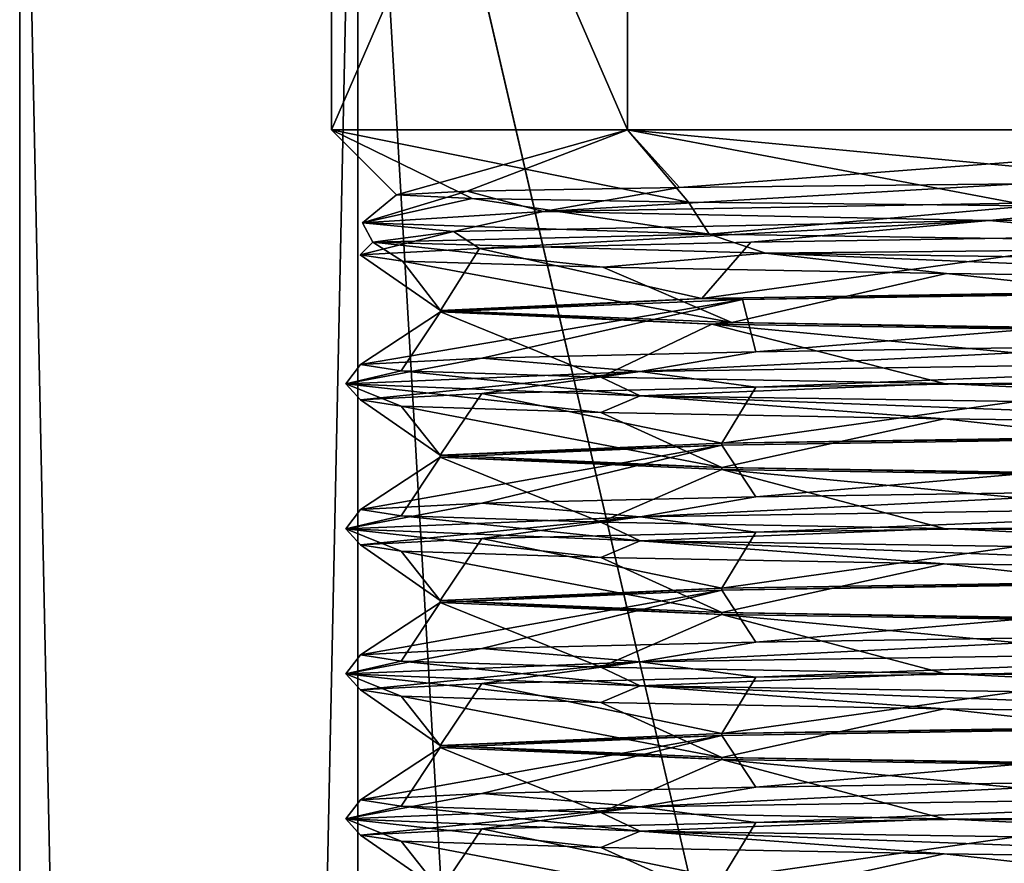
# Model space of a CAD drawing. Header units: millimetres. Extents: x -22 to 22, y 0 to 166.
# Tile 55 of 119: x -17.4 to -10.61, y 108.94 to 114.76. Entities that reach past the tile are written whole.
import ezdxf

# ---------------------------------------------------------------- set-up
doc = ezdxf.new("R2010")
doc.units = ezdxf.units.MM
doc.header["$LTSCALE"] = 65.185185
for name, color, linetype in [('11', 7, 'CONTINUOUS'), ('14', 7, 'CONTINUOUS'), ('23', 7, 'CONTINUOUS'), ('24', 7, 'CONTINUOUS'), ('25', 7, 'CONTINUOUS'), ('26', 7, 'CONTINUOUS'), ('27', 7, 'CONTINUOUS'), ('28', 7, 'CONTINUOUS'), ('336', 7, 'CONTINUOUS'), ('337', 7, 'CONTINUOUS'), ('338', 7, 'CONTINUOUS'), ('339', 7, 'CONTINUOUS'), ('45', 7, 'CONTINUOUS'), ('46', 7, 'CONTINUOUS')]:
    doc.layers.add(name, color=color, linetype=linetype)

msp = doc.modelspace()

# ---------------------------------------------------------------- linework, layer by layer
at = {"layer": '11', "linetype": 'CONTINUOUS'}
for points in [[(-17.4, 9.3), (-15.0688, 9.3, 8.7), (-17.4, 118.7), (-17.4, 9.3)], [(-17.4, 118.7), (-15.0688, 9.3, 8.7), (-15.0688, 118.7, 8.7), (-17.4, 118.7)], [(-15.0688, 9.3, 8.7), (-8.7, 9.3, 15.0688), (-15.0688, 118.7, 8.7), (-15.0688, 9.3, 8.7)], [(-15.0688, 118.7, 8.7), (-8.7, 9.3, 15.0688), (-9.1, 93, 14.8307), (-15.0688, 118.7, 8.7)], [(-8.7, 118.7, 15.0688), (-15.0688, 118.7, 8.7), (-9.1, 93, 14.8307), (-8.7, 118.7, 15.0688)]]:
    msp.add_3dface(points, dxfattribs=at)
at = {"layer": '14', "linetype": 'CONTINUOUS'}
for points in [[(-17.4, 9.3), (-17.4, 118.7), (-15.0688, 118.7, -8.7), (-17.4, 9.3)], [(-15.0688, 9.3, -8.7), (-17.4, 9.3), (-15.0688, 118.7, -8.7), (-15.0688, 9.3, -8.7)], [(-8.7, 9.3, -15.0688), (-15.0688, 9.3, -8.7), (-8.7, 118.7, -15.0688), (-8.7, 9.3, -15.0688)], [(-8.7, 118.7, -15.0688), (-15.0688, 9.3, -8.7), (-15.0688, 118.7, -8.7), (-8.7, 118.7, -15.0688)]]:
    msp.add_3dface(points, dxfattribs=at)
at = {"layer": '23', "linetype": 'CONTINUOUS'}
for points in [[(-9.2063, 113.517, 11.4479), (-10.7134, 113.375, 10.2119), (-13.7892, 113.4379, 5.6127), (-9.2063, 113.517, 11.4479)], [(-4.6829, 113.45, 13.9081), (-10.7134, 113.375, 10.2119), (-9.2063, 113.517, 11.4479), (-4.6829, 113.45, 13.9081)], [(-13.7892, 113.4379, 5.6127), (-14.4088, 113.3, 4.1808), (-15.0354, 113.3588, -1.7016), (-13.7892, 113.4379, 5.6127)], [(-10.7134, 113.375, 10.2119), (-14.4088, 113.3, 4.1808), (-13.7892, 113.4379, 5.6127), (-10.7134, 113.375, 10.2119)], [(-10.7134, 113.375, 10.2119), (-4.6829, 113.45, 13.9081), (-9.57, 113.2692, 11.1586), (-10.7134, 113.375, 10.2119)], [(-14.4088, 113.3, 4.1808), (-14.9634, 113.225, -2.8706), (-15.0354, 113.3588, -1.7016), (-14.4088, 113.3, 4.1808)], [(-15.0354, 113.3588, -1.7016), (-14.9634, 113.225, -2.8706), (-12.6434, 113.2797, -8.7252), (-15.0354, 113.3588, -1.7016)], [(-14.4088, 113.3, 4.1808), (-10.7134, 113.375, 10.2119), (-14.2296, 113.1824, 4.5027), (-14.4088, 113.3, 4.1808)], [(-14.2296, 113.1824, 4.5027), (-10.7134, 113.375, 10.2119), (-12.3564, 113.2258, 8.1503), (-14.2296, 113.1824, 4.5027)], [(-12.3564, 113.2258, 8.1503), (-10.7134, 113.375, 10.2119), (-9.57, 113.2692, 11.1586), (-12.3564, 113.2258, 8.1503)], [(-14.9634, 113.225, -2.8706), (-14.4088, 113.3, 4.1808), (-15.0511, 113.139, 0.4854), (-14.9634, 113.225, -2.8706)], [(-15.0511, 113.139, 0.4854), (-14.4088, 113.3, 4.1808), (-14.2296, 113.1824, 4.5027), (-15.0511, 113.139, 0.4854)], [(-14.9634, 113.225, -2.8706), (-12.2564, 113.15, -9.4053), (-12.6434, 113.2797, -8.7252), (-14.9634, 113.225, -2.8706)], [(-12.6434, 113.2797, -8.7252), (-12.2564, 113.15, -9.4053), (-7.1918, 113.2006, -13.7584), (-12.6434, 113.2797, -8.7252)], [(-14.7604, 113.0956, -3.6047), (-14.9634, 113.225, -2.8706), (-15.0511, 113.139, 0.4854), (-14.7604, 113.0956, -3.6047)], [(-12.2564, 113.15, -9.4053), (-14.9634, 113.225, -2.8706), (-13.3788, 113.0522, -7.4654), (-12.2564, 113.15, -9.4053)], [(-13.3788, 113.0522, -7.4654), (-14.9634, 113.225, -2.8706), (-14.7604, 113.0956, -3.6047), (-13.3788, 113.0522, -7.4654)], [(-11.0084, 113.0088, -10.8113), (-12.2564, 113.15, -9.4053), (-13.3788, 113.0522, -7.4654), (-11.0084, 113.0088, -10.8113)], [(-12.2564, 113.15, -9.4053), (-6.8778, 113.075, -13.9988), (-7.1918, 113.2006, -13.7584), (-12.2564, 113.15, -9.4053)], [(-6.8778, 113.075, -13.9988), (-12.2564, 113.15, -9.4053), (-7.8245, 112.9654, -13.3951), (-6.8778, 113.075, -13.9988)], [(-7.8245, 112.9654, -13.3951), (-12.2564, 113.15, -9.4053), (-11.0084, 113.0088, -10.8113), (-7.8245, 112.9654, -13.3951)]]:
    msp.add_3dface(points, dxfattribs=at)
at = {"layer": '24', "linetype": 'CONTINUOUS'}
for points in [[(-9.2063, 113.517, 11.4479), (-13.7892, 113.4379, 5.6127), (-10.5042, 113.6277, 10.036), (-9.2063, 113.517, 11.4479)], [(-10.5042, 113.6277, 10.036), (-13.7892, 113.4379, 5.6127), (-12.8491, 113.6023, 6.9492), (-10.5042, 113.6277, 10.036)], [(-13.7892, 113.4379, 5.6127), (-15.0354, 113.3588, -1.7016), (-14.3141, 113.5768, 3.3656), (-13.7892, 113.4379, 5.6127)], [(-14.3141, 113.5768, 3.3656), (-15.0354, 113.3588, -1.7016), (-14.8014, 113.5514, -0.4701), (-14.3141, 113.5768, 3.3656)], [(-14.8014, 113.5514, -0.4701), (-15.0354, 113.3588, -1.7016), (-14.28, 113.5259, -4.2961), (-14.8014, 113.5514, -0.4701)], [(-12.8491, 113.6023, 6.9492), (-13.7892, 113.4379, 5.6127), (-14.3141, 113.5768, 3.3656), (-12.8491, 113.6023, 6.9492)], [(-15.0354, 113.3588, -1.7016), (-12.6434, 113.2797, -8.7252), (-14.28, 113.5259, -4.2961), (-15.0354, 113.3588, -1.7016)], [(-14.28, 113.5259, -4.2961), (-12.6434, 113.2797, -8.7252), (-12.7876, 113.5005, -7.8522), (-14.28, 113.5259, -4.2961)], [(-12.7876, 113.5005, -7.8522), (-12.6434, 113.2797, -8.7252), (-10.4281, 113.475, -10.8962), (-12.7876, 113.5005, -7.8522)], [(-12.6434, 113.2797, -8.7252), (-7.1918, 113.2006, -13.7584), (-10.4281, 113.475, -10.8962), (-12.6434, 113.2797, -8.7252)]]:
    msp.add_3dface(points, dxfattribs=at)
at = {"layer": '25', "linetype": 'CONTINUOUS'}
for points in [[(-14.2296, 113.1824, 4.5027), (-12.3564, 113.2258, 8.1503), (-12.6947, 112.8372, 6.5067), (-14.2296, 113.1824, 4.5027)], [(-12.3564, 113.2258, 8.1503), (-9.57, 113.2692, 11.1586), (-12.6947, 112.8372, 6.5067), (-12.3564, 113.2258, 8.1503)], [(-12.6947, 112.8372, 6.5067), (-9.57, 113.2692, 11.1586), (-7.5505, 112.9197, 11.879), (-12.6947, 112.8372, 6.5067)], [(-15.0511, 113.139, 0.4854), (-14.2296, 113.1824, 4.5027), (-14.4985, 112.7546, -0.7094), (-15.0511, 113.139, 0.4854)], [(-14.4985, 112.7546, -0.7094), (-14.2296, 113.1824, 4.5027), (-12.6947, 112.8372, 6.5067), (-14.4985, 112.7546, -0.7094)], [(-14.7604, 113.0956, -3.6047), (-15.0511, 113.139, 0.4854), (-14.4985, 112.7546, -0.7094), (-14.7604, 113.0956, -3.6047)], [(-13.3788, 113.0522, -7.4654), (-14.7604, 113.0956, -3.6047), (-12.4871, 112.672, -7.8705), (-13.3788, 113.0522, -7.4654)], [(-12.4871, 112.672, -7.8705), (-14.7604, 113.0956, -3.6047), (-14.4985, 112.7546, -0.7094), (-12.4871, 112.672, -7.8705)], [(-11.0084, 113.0088, -10.8113), (-13.3788, 113.0522, -7.4654), (-12.4871, 112.672, -7.8705), (-11.0084, 113.0088, -10.8113)], [(-7.1896, 112.5895, -13.092), (-11.0084, 113.0088, -10.8113), (-12.4871, 112.672, -7.8705), (-7.1896, 112.5895, -13.092)], [(-7.8245, 112.9654, -13.3951), (-11.0084, 113.0088, -10.8113), (-7.1896, 112.5895, -13.092), (-7.8245, 112.9654, -13.3951)]]:
    msp.add_3dface(points, dxfattribs=at)
at = {"layer": '26', "linetype": 'CONTINUOUS'}
for points in [[(-12.3227, 112.4693, 8.1983), (-13.1203, 112.3333, 7.075), (-14.2125, 112.4258, 4.5511), (-12.3227, 112.4693, 8.1983)], [(-7.575, 112.4167, 12.6203), (-13.1203, 112.3333, 7.075), (-9.5189, 112.5128, 11.2003), (-7.575, 112.4167, 12.6203)], [(-9.5189, 112.5128, 11.2003), (-13.1203, 112.3333, 7.075), (-12.3227, 112.4693, 8.1983), (-9.5189, 112.5128, 11.2003)], [(-13.1203, 112.3333, 7.075), (-15.15, 112.25, -0.5), (-14.2125, 112.4258, 4.5511), (-13.1203, 112.3333, 7.075)], [(-14.2125, 112.4258, 4.5511), (-15.15, 112.25, -0.5), (-15.0482, 112.3823, 0.5293), (-14.2125, 112.4258, 4.5511)], [(-13.1203, 112.3333, 7.075), (-7.575, 112.4167, 12.6203), (-12.3227, 112.2264, 8.1983), (-13.1203, 112.3333, 7.075)], [(-12.3227, 112.2264, 8.1983), (-7.575, 112.4167, 12.6203), (-9.5189, 112.2699, 11.2003), (-12.3227, 112.2264, 8.1983)], [(-15.0482, 112.3823, 0.5293), (-15.15, 112.25, -0.5), (-14.7679, 112.3388, -3.5688), (-15.0482, 112.3823, 0.5293)], [(-15.15, 112.25, -0.5), (-13.1203, 112.1667, -8.075), (-14.7679, 112.3388, -3.5688), (-15.15, 112.25, -0.5)], [(-15.15, 112.25, -0.5), (-13.1203, 112.3333, 7.075), (-15.0482, 112.1394, 0.5293), (-15.15, 112.25, -0.5)], [(-15.0482, 112.1394, 0.5293), (-13.1203, 112.3333, 7.075), (-14.2125, 112.1829, 4.5511), (-15.0482, 112.1394, 0.5293)], [(-14.7679, 112.3388, -3.5688), (-13.1203, 112.1667, -8.075), (-13.3923, 112.2954, -7.4393), (-14.7679, 112.3388, -3.5688)], [(-14.2125, 112.1829, 4.5511), (-13.1203, 112.3333, 7.075), (-12.3227, 112.2264, 8.1983), (-14.2125, 112.1829, 4.5511)], [(-13.3923, 112.2954, -7.4393), (-13.1203, 112.1667, -8.075), (-11.0235, 112.2519, -10.7952), (-13.3923, 112.2954, -7.4393)], [(-13.1203, 112.1667, -8.075), (-15.15, 112.25, -0.5), (-13.3923, 112.0525, -7.4393), (-13.1203, 112.1667, -8.075)], [(-13.3923, 112.0525, -7.4393), (-15.15, 112.25, -0.5), (-14.7679, 112.0959, -3.5688), (-13.3923, 112.0525, -7.4393)], [(-14.7679, 112.0959, -3.5688), (-15.15, 112.25, -0.5), (-15.0482, 112.1394, 0.5293), (-14.7679, 112.0959, -3.5688)], [(-13.1203, 112.1667, -8.075), (-7.575, 112.0833, -13.6203), (-11.0235, 112.2519, -10.7952), (-13.1203, 112.1667, -8.075)], [(-11.0235, 112.2519, -10.7952), (-7.575, 112.0833, -13.6203), (-7.8371, 112.2084, -13.3875), (-11.0235, 112.2519, -10.7952)], [(-11.0235, 112.009, -10.7952), (-13.1203, 112.1667, -8.075), (-13.3923, 112.0525, -7.4393), (-11.0235, 112.009, -10.7952)], [(-7.575, 112.0833, -13.6203), (-13.1203, 112.1667, -8.075), (-7.8371, 111.9655, -13.3875), (-7.575, 112.0833, -13.6203)], [(-7.8371, 111.9655, -13.3875), (-13.1203, 112.1667, -8.075), (-11.0235, 112.009, -10.7952), (-7.8371, 111.9655, -13.3875)], [(-7.575, 111.4167, 12.6203), (-13.1203, 111.3333, 7.075), (-9.5189, 111.5128, 11.2003), (-7.575, 111.4167, 12.6203)], [(-9.5189, 111.5128, 11.2003), (-13.1203, 111.3333, 7.075), (-12.3227, 111.4693, 8.1983), (-9.5189, 111.5128, 11.2003)], [(-12.3227, 111.4693, 8.1983), (-13.1203, 111.3333, 7.075), (-14.2125, 111.4258, 4.5511), (-12.3227, 111.4693, 8.1983)], [(-13.1203, 111.3333, 7.075), (-15.15, 111.25, -0.5), (-14.2125, 111.4258, 4.5511), (-13.1203, 111.3333, 7.075)], [(-14.2125, 111.4258, 4.5511), (-15.15, 111.25, -0.5), (-15.0482, 111.3823, 0.5293), (-14.2125, 111.4258, 4.5511)], [(-15.0482, 111.3823, 0.5293), (-15.15, 111.25, -0.5), (-14.7679, 111.3388, -3.5688), (-15.0482, 111.3823, 0.5293)], [(-13.1203, 111.3333, 7.075), (-7.575, 111.4167, 12.6203), (-12.3227, 111.2264, 8.1983), (-13.1203, 111.3333, 7.075)], [(-12.3227, 111.2264, 8.1983), (-7.575, 111.4167, 12.6203), (-9.5189, 111.2699, 11.2003), (-12.3227, 111.2264, 8.1983)], [(-15.15, 111.25, -0.5), (-13.1203, 111.1667, -8.075), (-14.7679, 111.3388, -3.5688), (-15.15, 111.25, -0.5)], [(-15.15, 111.25, -0.5), (-13.1203, 111.3333, 7.075), (-15.0482, 111.1394, 0.5293), (-15.15, 111.25, -0.5)], [(-15.0482, 111.1394, 0.5293), (-13.1203, 111.3333, 7.075), (-14.2125, 111.1829, 4.5511), (-15.0482, 111.1394, 0.5293)], [(-14.7679, 111.3388, -3.5688), (-13.1203, 111.1667, -8.075), (-13.3923, 111.2954, -7.4393), (-14.7679, 111.3388, -3.5688)], [(-14.2125, 111.1829, 4.5511), (-13.1203, 111.3333, 7.075), (-12.3227, 111.2264, 8.1983), (-14.2125, 111.1829, 4.5511)], [(-13.1203, 111.1667, -8.075), (-15.15, 111.25, -0.5), (-13.3923, 111.0525, -7.4393), (-13.1203, 111.1667, -8.075)], [(-13.3923, 111.0525, -7.4393), (-15.15, 111.25, -0.5), (-14.7679, 111.0959, -3.5688), (-13.3923, 111.0525, -7.4393)], [(-14.7679, 111.0959, -3.5688), (-15.15, 111.25, -0.5), (-15.0482, 111.1394, 0.5293), (-14.7679, 111.0959, -3.5688)], [(-13.3923, 111.2954, -7.4393), (-13.1203, 111.1667, -8.075), (-11.0235, 111.2519, -10.7952), (-13.3923, 111.2954, -7.4393)], [(-13.1203, 111.1667, -8.075), (-7.575, 111.0833, -13.6203), (-11.0235, 111.2519, -10.7952), (-13.1203, 111.1667, -8.075)], [(-11.0235, 111.2519, -10.7952), (-7.575, 111.0833, -13.6203), (-7.8371, 111.2084, -13.3875), (-11.0235, 111.2519, -10.7952)], [(-11.0235, 111.009, -10.7952), (-13.1203, 111.1667, -8.075), (-13.3923, 111.0525, -7.4393), (-11.0235, 111.009, -10.7952)], [(-7.575, 111.0833, -13.6203), (-13.1203, 111.1667, -8.075), (-7.8371, 110.9655, -13.3875), (-7.575, 111.0833, -13.6203)], [(-7.8371, 110.9655, -13.3875), (-13.1203, 111.1667, -8.075), (-11.0235, 111.009, -10.7952), (-7.8371, 110.9655, -13.3875)], [(-7.575, 110.4167, 12.6203), (-13.1203, 110.3333, 7.075), (-9.5189, 110.5128, 11.2003), (-7.575, 110.4167, 12.6203)], [(-9.5189, 110.5128, 11.2003), (-13.1203, 110.3333, 7.075), (-12.3227, 110.4693, 8.1983), (-9.5189, 110.5128, 11.2003)], [(-13.1203, 110.3333, 7.075), (-15.15, 110.25, -0.5), (-14.2125, 110.4258, 4.5511), (-13.1203, 110.3333, 7.075)], [(-14.2125, 110.4258, 4.5511), (-15.15, 110.25, -0.5), (-15.0482, 110.3823, 0.5293), (-14.2125, 110.4258, 4.5511)], [(-12.3227, 110.4693, 8.1983), (-13.1203, 110.3333, 7.075), (-14.2125, 110.4258, 4.5511), (-12.3227, 110.4693, 8.1983)], [(-15.0482, 110.3823, 0.5293), (-15.15, 110.25, -0.5), (-14.7679, 110.3388, -3.5688), (-15.0482, 110.3823, 0.5293)], [(-13.1203, 110.3333, 7.075), (-7.575, 110.4167, 12.6203), (-12.3227, 110.2264, 8.1983), (-13.1203, 110.3333, 7.075)], [(-12.3227, 110.2264, 8.1983), (-7.575, 110.4167, 12.6203), (-9.5189, 110.2699, 11.2003), (-12.3227, 110.2264, 8.1983)], [(-15.15, 110.25, -0.5), (-13.1203, 110.1667, -8.075), (-14.7679, 110.3388, -3.5688), (-15.15, 110.25, -0.5)], [(-15.15, 110.25, -0.5), (-13.1203, 110.3333, 7.075), (-15.0482, 110.1394, 0.5293), (-15.15, 110.25, -0.5)], [(-15.0482, 110.1394, 0.5293), (-13.1203, 110.3333, 7.075), (-14.2125, 110.1829, 4.5511), (-15.0482, 110.1394, 0.5293)], [(-14.7679, 110.3388, -3.5688), (-13.1203, 110.1667, -8.075), (-13.3923, 110.2954, -7.4393), (-14.7679, 110.3388, -3.5688)], [(-14.2125, 110.1829, 4.5511), (-13.1203, 110.3333, 7.075), (-12.3227, 110.2264, 8.1983), (-14.2125, 110.1829, 4.5511)], [(-13.3923, 110.2954, -7.4393), (-13.1203, 110.1667, -8.075), (-11.0235, 110.2519, -10.7952), (-13.3923, 110.2954, -7.4393)], [(-13.1203, 110.1667, -8.075), (-15.15, 110.25, -0.5), (-13.3923, 110.0525, -7.4393), (-13.1203, 110.1667, -8.075)], [(-13.3923, 110.0525, -7.4393), (-15.15, 110.25, -0.5), (-14.7679, 110.0959, -3.5688), (-13.3923, 110.0525, -7.4393)], [(-14.7679, 110.0959, -3.5688), (-15.15, 110.25, -0.5), (-15.0482, 110.1394, 0.5293), (-14.7679, 110.0959, -3.5688)], [(-13.1203, 110.1667, -8.075), (-7.575, 110.0833, -13.6203), (-11.0235, 110.2519, -10.7952), (-13.1203, 110.1667, -8.075)], [(-11.0235, 110.2519, -10.7952), (-7.575, 110.0833, -13.6203), (-7.8371, 110.2084, -13.3875), (-11.0235, 110.2519, -10.7952)], [(-11.0235, 110.009, -10.7952), (-13.1203, 110.1667, -8.075), (-13.3923, 110.0525, -7.4393), (-11.0235, 110.009, -10.7952)], [(-7.575, 110.0833, -13.6203), (-13.1203, 110.1667, -8.075), (-7.8371, 109.9655, -13.3875), (-7.575, 110.0833, -13.6203)], [(-7.8371, 109.9655, -13.3875), (-13.1203, 110.1667, -8.075), (-11.0235, 110.009, -10.7952), (-7.8371, 109.9655, -13.3875)], [(-7.575, 109.4167, 12.6203), (-13.1203, 109.3333, 7.075), (-9.5189, 109.5128, 11.2003), (-7.575, 109.4167, 12.6203)], [(-9.5189, 109.5128, 11.2003), (-13.1203, 109.3333, 7.075), (-12.3227, 109.4693, 8.1983), (-9.5189, 109.5128, 11.2003)], [(-13.1203, 109.3333, 7.075), (-15.15, 109.25, -0.5), (-14.2125, 109.4258, 4.5511), (-13.1203, 109.3333, 7.075)], [(-14.2125, 109.4258, 4.5511), (-15.15, 109.25, -0.5), (-15.0482, 109.3823, 0.5293), (-14.2125, 109.4258, 4.5511)], [(-12.3227, 109.4693, 8.1983), (-13.1203, 109.3333, 7.075), (-14.2125, 109.4258, 4.5511), (-12.3227, 109.4693, 8.1983)], [(-13.1203, 109.3333, 7.075), (-7.575, 109.4167, 12.6203), (-12.3227, 109.2264, 8.1983), (-13.1203, 109.3333, 7.075)], [(-12.3227, 109.2264, 8.1983), (-7.575, 109.4167, 12.6203), (-9.5189, 109.2699, 11.2003), (-12.3227, 109.2264, 8.1983)], [(-15.0482, 109.3823, 0.5293), (-15.15, 109.25, -0.5), (-14.7679, 109.3388, -3.5688), (-15.0482, 109.3823, 0.5293)], [(-15.15, 109.25, -0.5), (-13.1203, 109.1667, -8.075), (-14.7679, 109.3388, -3.5688), (-15.15, 109.25, -0.5)], [(-14.7679, 109.3388, -3.5688), (-13.1203, 109.1667, -8.075), (-13.3923, 109.2954, -7.4393), (-14.7679, 109.3388, -3.5688)], [(-15.15, 109.25, -0.5), (-13.1203, 109.3333, 7.075), (-15.0482, 109.1394, 0.5293), (-15.15, 109.25, -0.5)], [(-15.0482, 109.1394, 0.5293), (-13.1203, 109.3333, 7.075), (-14.2125, 109.1829, 4.5511), (-15.0482, 109.1394, 0.5293)], [(-14.2125, 109.1829, 4.5511), (-13.1203, 109.3333, 7.075), (-12.3227, 109.2264, 8.1983), (-14.2125, 109.1829, 4.5511)], [(-13.3923, 109.2954, -7.4393), (-13.1203, 109.1667, -8.075), (-11.0235, 109.2519, -10.7952), (-13.3923, 109.2954, -7.4393)], [(-13.1203, 109.1667, -8.075), (-15.15, 109.25, -0.5), (-13.3923, 109.0525, -7.4393), (-13.1203, 109.1667, -8.075)], [(-13.3923, 109.0525, -7.4393), (-15.15, 109.25, -0.5), (-14.7679, 109.0959, -3.5688), (-13.3923, 109.0525, -7.4393)], [(-14.7679, 109.0959, -3.5688), (-15.15, 109.25, -0.5), (-15.0482, 109.1394, 0.5293), (-14.7679, 109.0959, -3.5688)], [(-13.1203, 109.1667, -8.075), (-7.575, 109.0833, -13.6203), (-11.0235, 109.2519, -10.7952), (-13.1203, 109.1667, -8.075)], [(-11.0235, 109.2519, -10.7952), (-7.575, 109.0833, -13.6203), (-7.8371, 109.2084, -13.3875), (-11.0235, 109.2519, -10.7952)], [(-11.0235, 109.009, -10.7952), (-13.1203, 109.1667, -8.075), (-13.3923, 109.0525, -7.4393), (-11.0235, 109.009, -10.7952)], [(-7.575, 109.0833, -13.6203), (-13.1203, 109.1667, -8.075), (-7.8371, 108.9655, -13.3875), (-7.575, 109.0833, -13.6203)], [(-7.8371, 108.9655, -13.3875), (-13.1203, 109.1667, -8.075), (-11.0235, 109.009, -10.7952), (-7.8371, 108.9655, -13.3875)]]:
    msp.add_3dface(points, dxfattribs=at)
at = {"layer": '27', "linetype": 'CONTINUOUS'}
for points in [[(-6.9454, 112.9136, 12.2284), (-12.3227, 112.4693, 8.1983), (-12.4152, 112.8295, 6.9908), (-6.9454, 112.9136, 12.2284)], [(-9.5189, 112.5128, 11.2003), (-12.3227, 112.4693, 8.1983), (-6.9454, 112.9136, 12.2284), (-9.5189, 112.5128, 11.2003)], [(-14.2125, 112.4258, 4.5511), (-15.0482, 112.3823, 0.5293), (-12.4152, 112.8295, 6.9908), (-14.2125, 112.4258, 4.5511)], [(-12.4152, 112.8295, 6.9908), (-15.0482, 112.3823, 0.5293), (-14.4985, 112.7454, -0.2904), (-12.4152, 112.8295, 6.9908)], [(-12.3227, 112.4693, 8.1983), (-14.2125, 112.4258, 4.5511), (-12.4152, 112.8295, 6.9908), (-12.3227, 112.4693, 8.1983)], [(-15.0482, 112.3823, 0.5293), (-14.7679, 112.3388, -3.5688), (-14.4985, 112.7454, -0.2904), (-15.0482, 112.3823, 0.5293)], [(-14.7679, 112.3388, -3.5688), (-13.3923, 112.2954, -7.4393), (-14.4985, 112.7454, -0.2904), (-14.7679, 112.3388, -3.5688)], [(-14.4985, 112.7454, -0.2904), (-13.3923, 112.2954, -7.4393), (-12.6266, 112.6613, -7.6287), (-14.4985, 112.7454, -0.2904)], [(-13.3923, 112.2954, -7.4393), (-11.0235, 112.2519, -10.7952), (-12.6266, 112.6613, -7.6287), (-13.3923, 112.2954, -7.4393)], [(-11.0235, 112.2519, -10.7952), (-7.8371, 112.2084, -13.3875), (-12.6266, 112.6613, -7.6287), (-11.0235, 112.2519, -10.7952)], [(-12.6266, 112.6613, -7.6287), (-7.8371, 112.2084, -13.3875), (-7.3105, 112.5772, -13.0222), (-12.6266, 112.6613, -7.6287)], [(-7.2502, 111.9098, 12.0573), (-12.3227, 111.4693, 8.1983), (-12.5575, 111.8264, 6.7498), (-7.2502, 111.9098, 12.0573)], [(-9.5189, 111.5128, 11.2003), (-12.3227, 111.4693, 8.1983), (-7.2502, 111.9098, 12.0573), (-9.5189, 111.5128, 11.2003)], [(-14.2125, 111.4258, 4.5511), (-15.0482, 111.3823, 0.5293), (-12.5575, 111.8264, 6.7498), (-14.2125, 111.4258, 4.5511)], [(-12.5575, 111.8264, 6.7498), (-15.0482, 111.3823, 0.5293), (-14.5, 111.7431, -0.5001), (-12.5575, 111.8264, 6.7498)], [(-12.3227, 111.4693, 8.1983), (-14.2125, 111.4258, 4.5511), (-12.5575, 111.8264, 6.7498), (-12.3227, 111.4693, 8.1983)], [(-15.0482, 111.3823, 0.5293), (-14.7679, 111.3388, -3.5688), (-14.5, 111.7431, -0.5001), (-15.0482, 111.3823, 0.5293)], [(-14.7679, 111.3388, -3.5688), (-13.3923, 111.2954, -7.4393), (-14.5, 111.7431, -0.5001), (-14.7679, 111.3388, -3.5688)], [(-14.5, 111.7431, -0.5001), (-13.3923, 111.2954, -7.4393), (-12.5573, 111.6598, -7.7501), (-14.5, 111.7431, -0.5001)], [(-13.3923, 111.2954, -7.4393), (-11.0235, 111.2519, -10.7952), (-12.5573, 111.6598, -7.7501), (-13.3923, 111.2954, -7.4393)], [(-11.0235, 111.2519, -10.7952), (-7.8371, 111.2084, -13.3875), (-12.5573, 111.6598, -7.7501), (-11.0235, 111.2519, -10.7952)], [(-12.5573, 111.6598, -7.7501), (-7.8371, 111.2084, -13.3875), (-7.2502, 111.5764, -13.0573), (-12.5573, 111.6598, -7.7501)], [(-7.25, 110.9098, 12.0574), (-12.3227, 110.4693, 8.1983), (-12.5573, 110.8264, 6.7502), (-7.25, 110.9098, 12.0574)], [(-9.5189, 110.5128, 11.2003), (-12.3227, 110.4693, 8.1983), (-7.25, 110.9098, 12.0574), (-9.5189, 110.5128, 11.2003)], [(-14.2125, 110.4258, 4.5511), (-15.0482, 110.3823, 0.5293), (-12.5573, 110.8264, 6.7502), (-14.2125, 110.4258, 4.5511)], [(-12.5573, 110.8264, 6.7502), (-15.0482, 110.3823, 0.5293), (-14.5, 110.7431, -0.4998), (-12.5573, 110.8264, 6.7502)], [(-12.3227, 110.4693, 8.1983), (-14.2125, 110.4258, 4.5511), (-12.5573, 110.8264, 6.7502), (-12.3227, 110.4693, 8.1983)], [(-15.0482, 110.3823, 0.5293), (-14.7679, 110.3388, -3.5688), (-14.5, 110.7431, -0.4998), (-15.0482, 110.3823, 0.5293)], [(-14.7679, 110.3388, -3.5688), (-13.3923, 110.2954, -7.4393), (-14.5, 110.7431, -0.4998), (-14.7679, 110.3388, -3.5688)], [(-14.5, 110.7431, -0.4998), (-13.3923, 110.2954, -7.4393), (-12.5574, 110.6598, -7.75), (-14.5, 110.7431, -0.4998)], [(-13.3923, 110.2954, -7.4393), (-11.0235, 110.2519, -10.7952), (-12.5574, 110.6598, -7.75), (-13.3923, 110.2954, -7.4393)], [(-11.0235, 110.2519, -10.7952), (-7.8371, 110.2084, -13.3875), (-12.5574, 110.6598, -7.75), (-11.0235, 110.2519, -10.7952)], [(-12.5574, 110.6598, -7.75), (-7.8371, 110.2084, -13.3875), (-7.25, 110.5764, -13.0574), (-12.5574, 110.6598, -7.75)], [(-7.2502, 109.9098, 12.0573), (-12.3227, 109.4693, 8.1983), (-12.5575, 109.8264, 6.7499), (-7.2502, 109.9098, 12.0573)], [(-9.5189, 109.5128, 11.2003), (-12.3227, 109.4693, 8.1983), (-7.2502, 109.9098, 12.0573), (-9.5189, 109.5128, 11.2003)], [(-14.2125, 109.4258, 4.5511), (-15.0482, 109.3823, 0.5293), (-12.5575, 109.8264, 6.7499), (-14.2125, 109.4258, 4.5511)], [(-12.5575, 109.8264, 6.7499), (-15.0482, 109.3823, 0.5293), (-14.5, 109.7431, -0.5001), (-12.5575, 109.8264, 6.7499)], [(-12.3227, 109.4693, 8.1983), (-14.2125, 109.4258, 4.5511), (-12.5575, 109.8264, 6.7499), (-12.3227, 109.4693, 8.1983)], [(-15.0482, 109.3823, 0.5293), (-14.7679, 109.3388, -3.5688), (-14.5, 109.7431, -0.5001), (-15.0482, 109.3823, 0.5293)], [(-14.7679, 109.3388, -3.5688), (-13.3923, 109.2954, -7.4393), (-14.5, 109.7431, -0.5001), (-14.7679, 109.3388, -3.5688)], [(-14.5, 109.7431, -0.5001), (-13.3923, 109.2954, -7.4393), (-12.5573, 109.6598, -7.75), (-14.5, 109.7431, -0.5001)], [(-13.3923, 109.2954, -7.4393), (-11.0235, 109.2519, -10.7952), (-12.5573, 109.6598, -7.75), (-13.3923, 109.2954, -7.4393)], [(-11.0235, 109.2519, -10.7952), (-7.8371, 109.2084, -13.3875), (-12.5573, 109.6598, -7.75), (-11.0235, 109.2519, -10.7952)], [(-12.5573, 109.6598, -7.75), (-7.8371, 109.2084, -13.3875), (-7.2502, 109.5764, -13.0573), (-12.5573, 109.6598, -7.75)]]:
    msp.add_3dface(points, dxfattribs=at)
at = {"layer": '28', "linetype": 'CONTINUOUS'}
for points in [[(-12.3227, 112.2264, 8.1983), (-9.5189, 112.2699, 11.2003), (-12.5573, 111.8402, 6.7502), (-12.3227, 112.2264, 8.1983)], [(-12.5573, 111.8402, 6.7502), (-9.5189, 112.2699, 11.2003), (-7.25, 111.9236, 12.0574), (-12.5573, 111.8402, 6.7502)], [(-14.2125, 112.1829, 4.5511), (-12.3227, 112.2264, 8.1983), (-12.5573, 111.8402, 6.7502), (-14.2125, 112.1829, 4.5511)], [(-15.0482, 112.1394, 0.5293), (-14.2125, 112.1829, 4.5511), (-14.5, 111.7569, -0.4998), (-15.0482, 112.1394, 0.5293)], [(-14.7679, 112.0959, -3.5688), (-15.0482, 112.1394, 0.5293), (-14.5, 111.7569, -0.4998), (-14.7679, 112.0959, -3.5688)], [(-14.5, 111.7569, -0.4998), (-14.2125, 112.1829, 4.5511), (-12.5573, 111.8402, 6.7502), (-14.5, 111.7569, -0.4998)], [(-13.3923, 112.0525, -7.4393), (-14.7679, 112.0959, -3.5688), (-12.5574, 111.6736, -7.75), (-13.3923, 112.0525, -7.4393)], [(-12.5574, 111.6736, -7.75), (-14.7679, 112.0959, -3.5688), (-14.5, 111.7569, -0.4998), (-12.5574, 111.6736, -7.75)], [(-11.0235, 112.009, -10.7952), (-13.3923, 112.0525, -7.4393), (-12.5574, 111.6736, -7.75), (-11.0235, 112.009, -10.7952)], [(-7.25, 111.5902, -13.0574), (-11.0235, 112.009, -10.7952), (-12.5574, 111.6736, -7.75), (-7.25, 111.5902, -13.0574)], [(-7.8371, 111.9655, -13.3875), (-11.0235, 112.009, -10.7952), (-7.25, 111.5902, -13.0574), (-7.8371, 111.9655, -13.3875)], [(-12.3227, 111.2264, 8.1983), (-9.5189, 111.2699, 11.2003), (-12.5575, 110.8402, 6.7498), (-12.3227, 111.2264, 8.1983)], [(-12.5575, 110.8402, 6.7498), (-9.5189, 111.2699, 11.2003), (-7.2502, 110.9236, 12.0573), (-12.5575, 110.8402, 6.7498)], [(-15.0482, 111.1394, 0.5293), (-14.2125, 111.1829, 4.5511), (-14.5, 110.7569, -0.5001), (-15.0482, 111.1394, 0.5293)], [(-14.5, 110.7569, -0.5001), (-14.2125, 111.1829, 4.5511), (-12.5575, 110.8402, 6.7498), (-14.5, 110.7569, -0.5001)], [(-14.2125, 111.1829, 4.5511), (-12.3227, 111.2264, 8.1983), (-12.5575, 110.8402, 6.7498), (-14.2125, 111.1829, 4.5511)], [(-14.7679, 111.0959, -3.5688), (-15.0482, 111.1394, 0.5293), (-14.5, 110.7569, -0.5001), (-14.7679, 111.0959, -3.5688)], [(-13.3923, 111.0525, -7.4393), (-14.7679, 111.0959, -3.5688), (-12.5573, 110.6736, -7.7501), (-13.3923, 111.0525, -7.4393)], [(-12.5573, 110.6736, -7.7501), (-14.7679, 111.0959, -3.5688), (-14.5, 110.7569, -0.5001), (-12.5573, 110.6736, -7.7501)], [(-11.0235, 111.009, -10.7952), (-13.3923, 111.0525, -7.4393), (-12.5573, 110.6736, -7.7501), (-11.0235, 111.009, -10.7952)], [(-7.2502, 110.5902, -13.0573), (-11.0235, 111.009, -10.7952), (-12.5573, 110.6736, -7.7501), (-7.2502, 110.5902, -13.0573)], [(-7.8371, 110.9655, -13.3875), (-11.0235, 111.009, -10.7952), (-7.2502, 110.5902, -13.0573), (-7.8371, 110.9655, -13.3875)], [(-14.2125, 110.1829, 4.5511), (-12.3227, 110.2264, 8.1983), (-12.5573, 109.8402, 6.7502), (-14.2125, 110.1829, 4.5511)], [(-12.3227, 110.2264, 8.1983), (-9.5189, 110.2699, 11.2003), (-12.5573, 109.8402, 6.7502), (-12.3227, 110.2264, 8.1983)], [(-12.5573, 109.8402, 6.7502), (-9.5189, 110.2699, 11.2003), (-7.25, 109.9236, 12.0574), (-12.5573, 109.8402, 6.7502)], [(-15.0482, 110.1394, 0.5293), (-14.2125, 110.1829, 4.5511), (-14.5, 109.7569, -0.4998), (-15.0482, 110.1394, 0.5293)], [(-14.5, 109.7569, -0.4998), (-14.2125, 110.1829, 4.5511), (-12.5573, 109.8402, 6.7502), (-14.5, 109.7569, -0.4998)], [(-14.7679, 110.0959, -3.5688), (-15.0482, 110.1394, 0.5293), (-14.5, 109.7569, -0.4998), (-14.7679, 110.0959, -3.5688)], [(-13.3923, 110.0525, -7.4393), (-14.7679, 110.0959, -3.5688), (-12.5574, 109.6736, -7.75), (-13.3923, 110.0525, -7.4393)], [(-12.5574, 109.6736, -7.75), (-14.7679, 110.0959, -3.5688), (-14.5, 109.7569, -0.4998), (-12.5574, 109.6736, -7.75)], [(-11.0235, 110.009, -10.7952), (-13.3923, 110.0525, -7.4393), (-12.5574, 109.6736, -7.75), (-11.0235, 110.009, -10.7952)], [(-7.25, 109.5902, -13.0574), (-11.0235, 110.009, -10.7952), (-12.5574, 109.6736, -7.75), (-7.25, 109.5902, -13.0574)], [(-7.8371, 109.9655, -13.3875), (-11.0235, 110.009, -10.7952), (-7.25, 109.5902, -13.0574), (-7.8371, 109.9655, -13.3875)], [(-14.2125, 109.1829, 4.5511), (-12.3227, 109.2264, 8.1983), (-12.5575, 108.8402, 6.7499), (-14.2125, 109.1829, 4.5511)], [(-12.3227, 109.2264, 8.1983), (-9.5189, 109.2699, 11.2003), (-12.5575, 108.8402, 6.7499), (-12.3227, 109.2264, 8.1983)], [(-12.5575, 108.8402, 6.7499), (-9.5189, 109.2699, 11.2003), (-7.2502, 108.9236, 12.0573), (-12.5575, 108.8402, 6.7499)], [(-15.0482, 109.1394, 0.5293), (-14.2125, 109.1829, 4.5511), (-14.5, 108.7569, -0.5001), (-15.0482, 109.1394, 0.5293)], [(-14.7679, 109.0959, -3.5688), (-15.0482, 109.1394, 0.5293), (-14.5, 108.7569, -0.5001), (-14.7679, 109.0959, -3.5688)], [(-14.5, 108.7569, -0.5001), (-14.2125, 109.1829, 4.5511), (-12.5575, 108.8402, 6.7499), (-14.5, 108.7569, -0.5001)], [(-13.3923, 109.0525, -7.4393), (-14.7679, 109.0959, -3.5688), (-12.5573, 108.6736, -7.75), (-13.3923, 109.0525, -7.4393)], [(-12.5573, 108.6736, -7.75), (-14.7679, 109.0959, -3.5688), (-14.5, 108.7569, -0.5001), (-12.5573, 108.6736, -7.75)], [(-11.0235, 109.009, -10.7952), (-13.3923, 109.0525, -7.4393), (-12.5573, 108.6736, -7.75), (-11.0235, 109.009, -10.7952)], [(-7.2502, 108.5902, -13.0573), (-11.0235, 109.009, -10.7952), (-12.5573, 108.6736, -7.75), (-7.2502, 108.5902, -13.0573)], [(-7.8371, 108.9655, -13.3875), (-11.0235, 109.009, -10.7952), (-7.2502, 108.5902, -13.0573), (-7.8371, 108.9655, -13.3875)]]:
    msp.add_3dface(points, dxfattribs=at)
at = {"layer": '336', "linetype": 'CONTINUOUS'}
for points in [[(-7.2502, 109.9098, 12.0573), (-12.5575, 109.8264, 6.7499), (-12.5573, 109.8402, 6.7502), (-7.2502, 109.9098, 12.0573)], [(-7.2502, 109.9098, 12.0573), (-12.5573, 109.8402, 6.7502), (-7.25, 109.9236, 12.0574), (-7.2502, 109.9098, 12.0573)], [(-12.5575, 109.8264, 6.7499), (-14.5, 109.7569, -0.4998), (-12.5573, 109.8402, 6.7502), (-12.5575, 109.8264, 6.7499)], [(-12.5575, 109.8264, 6.7499), (-14.5, 109.7431, -0.5001), (-14.5, 109.7569, -0.4998), (-12.5575, 109.8264, 6.7499)], [(-14.5, 109.7431, -0.5001), (-12.5573, 109.6598, -7.75), (-14.5, 109.7569, -0.4998), (-14.5, 109.7431, -0.5001)], [(-12.5573, 109.6598, -7.75), (-12.5574, 109.6736, -7.75), (-14.5, 109.7569, -0.4998), (-12.5573, 109.6598, -7.75)], [(-12.5573, 109.6598, -7.75), (-7.2502, 109.5764, -13.0573), (-12.5574, 109.6736, -7.75), (-12.5573, 109.6598, -7.75)], [(-7.2502, 109.5764, -13.0573), (-7.25, 109.5902, -13.0574), (-12.5574, 109.6736, -7.75), (-7.2502, 109.5764, -13.0573)]]:
    msp.add_3dface(points, dxfattribs=at)
at = {"layer": '337', "linetype": 'CONTINUOUS'}
for points in [[(-12.5573, 110.8264, 6.7502), (-12.5575, 110.8402, 6.7498), (-7.2502, 110.9236, 12.0573), (-12.5573, 110.8264, 6.7502)], [(-7.25, 110.9098, 12.0574), (-12.5573, 110.8264, 6.7502), (-7.2502, 110.9236, 12.0573), (-7.25, 110.9098, 12.0574)], [(-12.5573, 110.8264, 6.7502), (-14.5, 110.7431, -0.4998), (-12.5575, 110.8402, 6.7498), (-12.5573, 110.8264, 6.7502)], [(-14.5, 110.7431, -0.4998), (-14.5, 110.7569, -0.5001), (-12.5575, 110.8402, 6.7498), (-14.5, 110.7431, -0.4998)], [(-14.5, 110.7431, -0.4998), (-12.5574, 110.6598, -7.75), (-14.5, 110.7569, -0.5001), (-14.5, 110.7431, -0.4998)], [(-12.5574, 110.6598, -7.75), (-12.5573, 110.6736, -7.7501), (-14.5, 110.7569, -0.5001), (-12.5574, 110.6598, -7.75)], [(-12.5574, 110.6598, -7.75), (-7.25, 110.5764, -13.0574), (-12.5573, 110.6736, -7.7501), (-12.5574, 110.6598, -7.75)], [(-7.25, 110.5764, -13.0574), (-7.2502, 110.5902, -13.0573), (-12.5573, 110.6736, -7.7501), (-7.25, 110.5764, -13.0574)]]:
    msp.add_3dface(points, dxfattribs=at)
at = {"layer": '338', "linetype": 'CONTINUOUS'}
for points in [[(-7.2502, 111.9098, 12.0573), (-12.5573, 111.8402, 6.7502), (-7.25, 111.9236, 12.0574), (-7.2502, 111.9098, 12.0573)], [(-7.2502, 111.9098, 12.0573), (-12.5575, 111.8264, 6.7498), (-12.5573, 111.8402, 6.7502), (-7.2502, 111.9098, 12.0573)], [(-12.5575, 111.8264, 6.7498), (-14.5, 111.7569, -0.4998), (-12.5573, 111.8402, 6.7502), (-12.5575, 111.8264, 6.7498)], [(-12.5575, 111.8264, 6.7498), (-14.5, 111.7431, -0.5001), (-14.5, 111.7569, -0.4998), (-12.5575, 111.8264, 6.7498)], [(-14.5, 111.7431, -0.5001), (-12.5574, 111.6736, -7.75), (-14.5, 111.7569, -0.4998), (-14.5, 111.7431, -0.5001)], [(-14.5, 111.7431, -0.5001), (-12.5573, 111.6598, -7.7501), (-12.5574, 111.6736, -7.75), (-14.5, 111.7431, -0.5001)], [(-12.5573, 111.6598, -7.7501), (-7.2502, 111.5764, -13.0573), (-12.5574, 111.6736, -7.75), (-12.5573, 111.6598, -7.7501)], [(-7.2502, 111.5764, -13.0573), (-7.25, 111.5902, -13.0574), (-12.5574, 111.6736, -7.75), (-7.2502, 111.5764, -13.0573)]]:
    msp.add_3dface(points, dxfattribs=at)
at = {"layer": '339', "linetype": 'CONTINUOUS'}
for points in [[(-12.6947, 112.8372, 6.5067), (-7.5505, 112.9197, 11.879), (-12.4152, 112.8295, 6.9908), (-12.6947, 112.8372, 6.5067)], [(-7.5505, 112.9197, 11.879), (-6.9454, 112.9136, 12.2284), (-12.4152, 112.8295, 6.9908), (-7.5505, 112.9197, 11.879)], [(-14.4985, 112.7546, -0.7094), (-12.6947, 112.8372, 6.5067), (-14.4985, 112.7454, -0.2904), (-14.4985, 112.7546, -0.7094)], [(-12.6947, 112.8372, 6.5067), (-12.4152, 112.8295, 6.9908), (-14.4985, 112.7454, -0.2904), (-12.6947, 112.8372, 6.5067)], [(-12.4871, 112.672, -7.8705), (-14.4985, 112.7546, -0.7094), (-12.6266, 112.6613, -7.6287), (-12.4871, 112.672, -7.8705)], [(-14.4985, 112.7546, -0.7094), (-14.4985, 112.7454, -0.2904), (-12.6266, 112.6613, -7.6287), (-14.4985, 112.7546, -0.7094)], [(-12.4871, 112.672, -7.8705), (-12.6266, 112.6613, -7.6287), (-7.3105, 112.5772, -13.0222), (-12.4871, 112.672, -7.8705)], [(-7.1896, 112.5895, -13.092), (-12.4871, 112.672, -7.8705), (-7.3105, 112.5772, -13.0222), (-7.1896, 112.5895, -13.092)]]:
    msp.add_3dface(points, dxfattribs=at)
at = {"layer": '45', "linetype": 'CONTINUOUS'}
for points in [[(-15.25, 118.7, -0.5), (-13.2069, 118.7, 7.125), (-15.25, 114, -0.5), (-15.25, 118.7, -0.5)], [(-15.25, 114, -0.5), (-13.2069, 118.7, 7.125), (-13.207, 114, 7.1247), (-15.25, 114, -0.5)], [(-13.2069, 118.7, -8.125), (-15.25, 118.7, -0.5), (-13.207, 114, -8.1247), (-13.2069, 118.7, -8.125)], [(-13.207, 114, -8.1247), (-15.25, 118.7, -0.5), (-15.25, 114, -0.5), (-13.207, 114, -8.1247)], [(-13.207, 114, 7.1247), (-13.2069, 118.7, 7.125), (-7.6252, 114, 12.7067), (-13.207, 114, 7.1247)], [(-7.6252, 114, -13.7067), (-13.2069, 118.7, -8.125), (-13.207, 114, -8.1247), (-7.6252, 114, -13.7067)], [(-13.2069, 118.7, 7.125), (-7.625, 118.7, 12.7069), (-7.6252, 114, 12.7067), (-13.2069, 118.7, 7.125)], [(-7.625, 118.7, -13.7069), (-13.2069, 118.7, -8.125), (-7.6252, 114, -13.7067), (-7.625, 118.7, -13.7069)]]:
    msp.add_3dface(points, dxfattribs=at)
at = {"layer": '46', "linetype": 'CONTINUOUS'}
for points in [[(-14.8014, 113.5514, -0.4701), (-14.28, 113.5259, -4.2961), (-15.25, 114, -0.5), (-14.8014, 113.5514, -0.4701)], [(-14.8014, 113.5514, -0.4701), (-15.25, 114, -0.5), (-13.207, 114, 7.1247), (-14.8014, 113.5514, -0.4701)], [(-14.28, 113.5259, -4.2961), (-12.7876, 113.5005, -7.8522), (-15.25, 114, -0.5), (-14.28, 113.5259, -4.2961)], [(-12.7876, 113.5005, -7.8522), (-13.207, 114, -8.1247), (-15.25, 114, -0.5), (-12.7876, 113.5005, -7.8522)], [(-14.3141, 113.5768, 3.3656), (-14.8014, 113.5514, -0.4701), (-13.207, 114, 7.1247), (-14.3141, 113.5768, 3.3656)], [(-12.8491, 113.6023, 6.9492), (-14.3141, 113.5768, 3.3656), (-13.207, 114, 7.1247), (-12.8491, 113.6023, 6.9492)], [(-12.8491, 113.6023, 6.9492), (-13.207, 114, 7.1247), (-7.6252, 114, 12.7067), (-12.8491, 113.6023, 6.9492)], [(-12.7876, 113.5005, -7.8522), (-10.4281, 113.475, -10.8962), (-13.207, 114, -8.1247), (-12.7876, 113.5005, -7.8522)], [(-10.4281, 113.475, -10.8962), (-7.3644, 113.4495, -13.2217), (-13.207, 114, -8.1247), (-10.4281, 113.475, -10.8962)], [(-7.3644, 113.4495, -13.2217), (-7.6252, 114, -13.7067), (-13.207, 114, -8.1247), (-7.3644, 113.4495, -13.2217)], [(-10.5042, 113.6277, 10.036), (-12.8491, 113.6023, 6.9492), (-7.6252, 114, 12.7067), (-10.5042, 113.6277, 10.036)]]:
    msp.add_3dface(points, dxfattribs=at)

doc.saveas('drawing.dxf')
